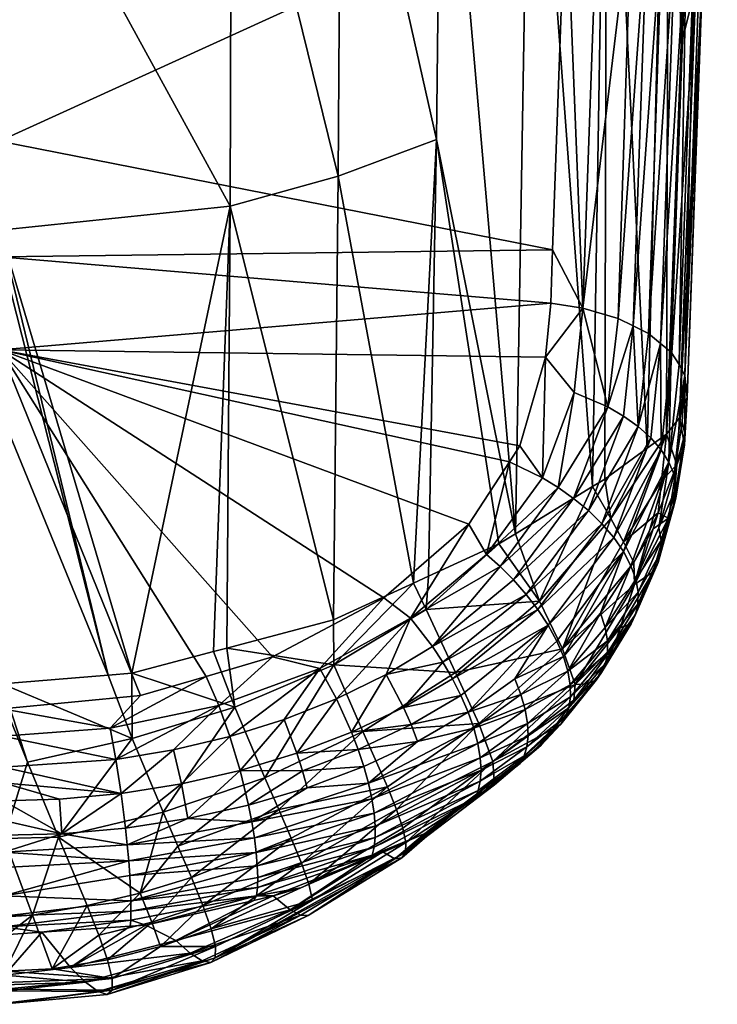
# Model space of a CAD drawing. Extents: x -0.098 to 0.098, y -0.192 to -0.001.
# Tile 24 of 256: x 0.00082 to 0.00663, y -0.1921 to -0.18391. Entities that reach past the tile are written whole.
import ezdxf

# ---------------------------------------------------------------- set-up
doc = ezdxf.new("R2010")
doc.units = 0
doc.layers.add('mesh', color=7, linetype='CONTINUOUS')

msp = doc.modelspace()

# ---------------------------------------------------------------- meshes
at = {"layer": 'mesh'}
mesh = msp.add_polyface(dxfattribs=at)
corners = [(0.0052554, -0.1858226, 0.1596345), (0.0006512, -0.1849164, 0.1593801), (0.0053644, -0.1827672, 0.1578573), (0.0052396, -0.1862653, 0.159892), (0.0051975, -0.1867153, 0.1601912), (0.0006639, -0.1866526, 0.1604881), (0.0064476, -0.1836237, 0.1563551), (0.0063387, -0.1837324, 0.1561524), (0.0063255, -0.1841135, 0.1563382), (0.0053981, -0.1818238, 0.1573085), (0.0054031, -0.1816827, 0.1572264), (0.0056324, -0.1828264, 0.1577665), (0.0062794, -0.1830784, 0.157342), (0.0060542, -0.1865188, 0.1595486), (0.0061714, -0.1830102, 0.1574606), (0.0060486, -0.1829502, 0.1575635), (0.0058, -0.1863921, 0.1597289), (0.0059151, -0.1828993, 0.157649), (0.0063688, -0.1831532, 0.1572104), (0.0063075, -0.1867742, 0.1591708), (0.0062424, -0.1866742, 0.1593206), (0.006437, -0.1832326, 0.1570691), (0.0063931, -0.1794325, 0.1555304), (0.006483, -0.1794965, 0.1553955), (0.0065522, -0.1795645, 0.1552507), (0.006599, -0.1796347, 0.1551), (0.0064825, -0.1833144, 0.1569221), (0.0066233, -0.1797051, 0.1549475), (0.0065049, -0.1833964, 0.1567735), (0.0066256, -0.179774, 0.1547972), (0.0065052, -0.1834764, 0.1566274), (0.0062231, -0.1802386, 0.1539678), (0.0034711, -0.1852091, 0.1543357), (0.0025852, -0.1815965, 0.1521447), (0.0025745, -0.1854586, 0.1541569), (0.0034973, -0.1813771, 0.1523398), (0.0042897, -0.1849045, 0.1545935), (0.0043313, -0.1811088, 0.1526176), (0.0040977, -0.1885951, 0.1568429), (0.0034325, -0.1889009, 0.1566107), (0.0060435, -0.1874711, 0.1580888), (0.0057077, -0.1805168, 0.1534289), (0.0056897, -0.1877286, 0.1576798), (0.0006406, -0.181929, 0.1520589), (0.000659, -0.1856582, 0.1540748), (0.0017549, -0.1893449, 0.1563683), (0.000633, -0.1818433, 0.157714), (0.0006583, -0.1858799, 0.1599949), (0.0055079, -0.1863066, 0.1598437), (0.0064654, -0.1800735, 0.1543686), (0.0062028, -0.1873552, 0.1582729), (0.0063108, -0.1872196, 0.1584872), (0.0061527, -0.1866001, 0.1594293), (0.0059261, -0.1864549, 0.1596395), (0.0063737, -0.187049, 0.1587526), (0.0063554, -0.1868658, 0.1590328), (0.0057148, -0.1871292, 0.1602228), (0.0059667, -0.1872924, 0.1600641), (0.0054355, -0.1870082, 0.1603119), (0.0055876, -0.1877911, 0.1576116), (0.0050727, -0.1808145, 0.1529798), (0.0049471, -0.1881834, 0.1571839)]
mesh.append_faces([[corners[k] for k in face] for face in [(0, 1, 2, 2), (3, 4, 5, 5), (6, 7, 8, 8), (9, 10, 11, 11), (12, 13, 14, 14), (11, 2, 9, 9), (15, 16, 17, 17), (18, 19, 20, 20), (21, 19, 18, 18), (22, 12, 14, 14), (23, 18, 12, 12), (24, 21, 18, 18), (25, 26, 21, 21), (27, 28, 26, 26), (29, 30, 28, 28), (31, 8, 7, 7), (32, 33, 34, 34), (32, 35, 33, 33), (36, 35, 32, 32), (36, 37, 35, 35), (32, 38, 36, 36), (34, 39, 32, 32), (40, 41, 42, 42), (40, 31, 41, 41), (43, 34, 33, 33), (44, 34, 43, 43), (44, 45, 34, 34), (2, 1, 46, 46), (0, 47, 1, 1), (3, 47, 0, 0), (3, 5, 47, 47), (48, 3, 0, 0), (6, 49, 7, 7), (50, 6, 8, 8), (51, 6, 50, 50), (2, 48, 0, 0), (12, 18, 52, 52), (14, 53, 15, 15), (14, 13, 53, 53), (12, 52, 13, 13), (11, 48, 2, 2), (17, 48, 11, 11), (17, 16, 48, 48), (15, 53, 16, 16), (30, 54, 28, 28), (51, 54, 30, 30), (26, 55, 21, 21), (28, 55, 26, 26), (28, 54, 55, 55), (18, 20, 52, 52), (21, 55, 19, 19), (6, 51, 30, 30), (56, 16, 53, 53), (48, 16, 56, 56), (57, 13, 52, 52), (4, 48, 58, 58), (3, 48, 4, 4), (50, 31, 40, 40), (50, 8, 31, 31), (41, 59, 42, 42), (60, 59, 41, 41), (60, 61, 59, 59), (37, 61, 60, 60), (36, 61, 37, 37)]])
mesh = msp.add_polyface(dxfattribs=at)
corners = [(0.0006639, -0.1866526, 0.1604881), (0.0049829, -0.1874513, 0.160709), (0.0048957, -0.1875857, 0.1608105), (0.0051975, -0.1867153, 0.1601912), (0.0051706, -0.1877195, 0.1608247), (0.004705, -0.1883567, 0.1613166), (0.0045585, -0.1881048, 0.1612026), (0.0055534, -0.1879911, 0.1607246), (0.0049296, -0.1885684, 0.1613075), (0.0054308, -0.1878903, 0.1607755), (0.0056657, -0.1881002, 0.1606556), (0.0050355, -0.1886885, 0.1612773), (0.0057641, -0.1882149, 0.1605691), (0.0051329, -0.1888153, 0.1612287), (0.0058463, -0.1872059, 0.1601521), (0.0057148, -0.1871292, 0.1602228), (0.0059667, -0.1872924, 0.1600641), (0.006072, -0.1873867, 0.15996), (0.005302, -0.1877994, 0.1608084), (0.0048184, -0.1884573, 0.1613201), (0.0054355, -0.1870082, 0.1603119), (0.0042897, -0.1849045, 0.1545935), (0.0040977, -0.1885951, 0.1568429), (0.0042233, -0.1885374, 0.1568867), (0.0034711, -0.1852091, 0.1543357), (0.0034325, -0.1889009, 0.1566107), (0.0057403, -0.1880568, 0.1580046), (0.0053371, -0.1891406, 0.158523), (0.0058453, -0.1882508, 0.1583567), (0.0059261, -0.1864549, 0.1596395), (0.0055079, -0.1863066, 0.1598437), (0.0048074, -0.1882689, 0.1570906), (0.0049471, -0.1881834, 0.1571839), (0.0051461, -0.1887449, 0.1578122), (0.0055876, -0.1877911, 0.1576116), (0.0056897, -0.1877286, 0.1576798)]
mesh.append_faces([[corners[k] for k in face] for face in [(0, 1, 2, 2), (0, 3, 1, 1), (4, 1, 3, 3), (4, 2, 1, 1), (5, 2, 4, 4), (5, 6, 2, 2), (7, 8, 9, 9), (10, 11, 7, 7), (12, 13, 10, 10), (14, 9, 15, 15), (14, 7, 9, 9), (16, 7, 14, 14), (16, 10, 7, 7), (17, 12, 10, 10), (5, 18, 19, 19), (4, 18, 5, 5), (4, 20, 18, 18), (3, 20, 4, 4), (19, 9, 8, 8), (18, 9, 19, 19), (18, 15, 9, 9), (20, 15, 18, 18), (21, 22, 23, 23), (24, 25, 22, 22), (26, 27, 28, 28), (15, 29, 14, 14), (20, 30, 15, 15), (21, 23, 31, 31), (21, 31, 32, 32), (31, 33, 32, 32), (33, 34, 32, 32), (26, 34, 33, 33), (35, 34, 26, 26)]])
mesh = msp.add_polyface(dxfattribs=at)
corners = [(0.0048957, -0.1875857, 0.1608105), (0.0045585, -0.1881048, 0.1612026), (0.0006639, -0.1866526, 0.1604881), (0.0024787, -0.1896141, 0.1623808), (0.0023746, -0.1893709, 0.1622512), (0.0029257, -0.1892094, 0.1621105), (0.0035838, -0.189836, 0.1621395), (0.0034578, -0.189557, 0.162156), (0.0038702, -0.1893544, 0.161975), (0.0031289, -0.1900111, 0.162308), (0.0030233, -0.1897295, 0.1623132), (0.0026557, -0.1901543, 0.1624491), (0.0033199, -0.1893064, 0.1621092), (0.0025707, -0.1898712, 0.1624448), (0.0021029, -0.189982, 0.1625493), (0.0021673, -0.1902655, 0.1625612), (0.0015763, -0.1898023, 0.1625508), (0.0016228, -0.1900613, 0.1626251), (0.0031749, -0.1901558, 0.1622797), (0.0036383, -0.1899797, 0.1621049), (0.0036852, -0.190122, 0.1620527), (0.0017549, -0.1893449, 0.1563683), (0.0024361, -0.1891646, 0.1564667), (0.0025745, -0.1854586, 0.1541569), (0.0025443, -0.189136, 0.1564823), (0.0034325, -0.1889009, 0.1566107), (0.0034351, -0.1892737, 0.1568779), (0.0026125, -0.1896282, 0.1567894), (0.0040977, -0.1885951, 0.1568429), (0.0028607, -0.1902138, 0.1573887), (0.0029777, -0.1904774, 0.1577227), (0.0036763, -0.1898298, 0.1574997), (0.003853, -0.1887186, 0.1616964), (0.004074, -0.1888851, 0.1617493)]
mesh.append_faces([[corners[k] for k in face] for face in [(0, 1, 2, 2), (3, 4, 5, 5), (6, 7, 8, 8), (9, 7, 6, 6), (9, 10, 7, 7), (11, 10, 9, 9), (12, 3, 5, 5), (13, 3, 12, 12), (13, 14, 3, 3), (15, 14, 13, 13), (10, 12, 7, 7), (10, 13, 12, 12), (11, 13, 10, 10), (11, 15, 13, 13), (3, 16, 4, 4), (14, 17, 3, 3), (9, 18, 11, 11), (9, 19, 18, 18), (6, 19, 9, 9), (19, 20, 18, 18), (21, 22, 23, 23), (23, 24, 25, 25), (22, 24, 23, 23), (24, 26, 25, 25), (24, 27, 26, 26), (24, 22, 27, 27), (28, 25, 26, 26), (29, 30, 31, 31), (29, 26, 27, 27), (31, 26, 29, 29), (2, 1, 32, 32), (32, 33, 12, 12), (12, 5, 32, 32)]])
mesh = msp.add_polyface(dxfattribs=at)
corners = [(0.0006639, -0.1866526, 0.1604881), (0.0023746, -0.1893709, 0.1622512), (0.0018279, -0.1895311, 0.1623908), (0.0029257, -0.1892094, 0.1621105), (0.0015763, -0.1898023, 0.1625508), (0.0024787, -0.1896141, 0.1623808), (0.0016228, -0.1900613, 0.1626251), (0.0021029, -0.189982, 0.1625493), (0.0016662, -0.1903448, 0.1626425), (0.0021673, -0.1902655, 0.1625612), (-0.0001885, -0.1893616, 0.1563637), (0.0006665, -0.1871765, 0.1548956), (0.0006599, -0.1858227, 0.1541637), (0.0006795, -0.189566, 0.1564362), (-0.0003846, -0.1899024, 0.1567541), (0.0004887, -0.1900883, 0.1568036), (0.0015583, -0.1893608, 0.1563617), (0.000659, -0.1856582, 0.1540748), (0.0017549, -0.1893449, 0.1563683), (0.0026125, -0.1896282, 0.1567894), (0.001757, -0.1898887, 0.1567541), (0.0024361, -0.1891646, 0.1564667), (0.0011453, -0.19071, 0.1573472), (0.0008877, -0.1900835, 0.156802), (0.0020153, -0.1904997, 0.1573255), (-0.0010072, -0.1893914, 0.162254), (0.0006583, -0.1858799, 0.1599949), (0.0006788, -0.1896422, 0.1624872), (-0.0004631, -0.1895433, 0.1623911), (0.003853, -0.1887186, 0.1616964), (-0.0002079, -0.1898104, 0.1625512), (0.000682, -0.1898684, 0.1625997), (0.0006846, -0.1901261, 0.1626754), (0.0006778, -0.1894323, 0.1563325), (0.0006941, -0.1907202, 0.1573309)]
mesh.append_faces([[corners[k] for k in face] for face in [(0, 1, 2, 2), (0, 3, 1, 1), (4, 2, 1, 1), (5, 6, 4, 4), (7, 8, 6, 6), (9, 8, 7, 7), (10, 11, 12, 12), (13, 14, 15, 15), (16, 12, 11, 11), (17, 12, 16, 16), (16, 18, 17, 17), (19, 18, 20, 20), (19, 21, 18, 18), (18, 16, 20, 20), (22, 20, 23, 23), (24, 19, 20, 20), (0, 25, 26, 26), (27, 28, 0, 0), (2, 27, 0, 0), (29, 3, 0, 0), (30, 27, 31, 31), (31, 6, 32, 32), (31, 4, 6, 6), (4, 27, 2, 2), (4, 31, 27, 27), (33, 11, 10, 10), (34, 13, 15, 15), (33, 10, 13, 13), (16, 11, 33, 33), (23, 33, 13, 13), (20, 33, 23, 23), (20, 16, 33, 33)]])
mesh = msp.add_polyface(dxfattribs=at)
corners = [(0.0062237, -0.1875894, 0.1597132), (0.0062424, -0.1866742, 0.1593206), (0.0063075, -0.1867742, 0.1591708), (0.0061585, -0.1874866, 0.159842), (0.0063544, -0.1873498, 0.1591424), (0.0062659, -0.1876922, 0.1595774), (0.0063344, -0.1872535, 0.1592831), (0.006285, -0.1877923, 0.1594384), (0.0061385, -0.1881353, 0.1598962), (0.0063522, -0.1874427, 0.1590034), (0.006282, -0.1878872, 0.1593001), (0.0062589, -0.187975, 0.1591658), (0.00629, -0.1876103, 0.158743), (0.006072, -0.1873867, 0.15996), (0.0056657, -0.1881002, 0.1606556), (0.0059667, -0.1872924, 0.1600641), (0.0057641, -0.1882149, 0.1605691), (0.0058453, -0.1883325, 0.1604667), (0.0056897, -0.1877286, 0.1576798), (0.0057403, -0.1880568, 0.1580046), (0.0060435, -0.1874711, 0.1580888), (0.0058463, -0.1872059, 0.1601521), (0.0059261, -0.1864549, 0.1596395), (0.0060542, -0.1865188, 0.1595486), (0.0063554, -0.1868658, 0.1590328), (0.0061527, -0.1866001, 0.1594293), (0.0063737, -0.187049, 0.1587526), (0.0063108, -0.1872196, 0.1584872), (0.0062028, -0.1873552, 0.1582729), (0.0061625, -0.1877425, 0.1585251), (0.0061346, -0.1880107, 0.1586998), (0.0058453, -0.1882508, 0.1583567)]
mesh.append_faces([[corners[k] for k in face] for face in [(0, 1, 2, 2), (3, 1, 0, 0), (4, 5, 6, 6), (7, 5, 4, 4), (7, 8, 5, 5), (7, 9, 10, 10), (4, 9, 7, 7), (9, 11, 10, 10), (9, 12, 11, 11), (8, 0, 5, 5), (13, 14, 15, 15), (3, 16, 13, 13), (0, 17, 3, 3), (18, 19, 20, 20), (21, 22, 15, 15), (22, 23, 15, 15), (0, 2, 24, 24), (3, 25, 1, 1), (13, 25, 3, 3), (13, 15, 25, 25), (9, 26, 27, 27), (28, 12, 27, 27), (28, 29, 12, 12), (4, 6, 24, 24), (4, 26, 9, 9), (24, 26, 4, 4), (27, 12, 9, 9), (5, 24, 6, 6), (5, 0, 24, 24), (29, 30, 12, 12), (19, 28, 20, 20), (28, 31, 29, 29), (19, 31, 28, 28)]])
mesh = msp.add_polyface(dxfattribs=at)
corners = [(0.0062185, -0.1880544, 0.1590384), (0.0060932, -0.1885018, 0.159361), (0.0061324, -0.1884238, 0.1594895), (0.0061573, -0.1882391, 0.1597603), (0.0061385, -0.1881353, 0.1598962), (0.006285, -0.1877923, 0.1594384), (0.006282, -0.1878872, 0.1593001), (0.0061546, -0.1883359, 0.1596235), (0.0062589, -0.187975, 0.1591658), (0.0059446, -0.1888572, 0.159826), (0.0059084, -0.1889339, 0.1596968), (0.0059646, -0.1887691, 0.1599592), (0.0059471, -0.1885633, 0.1602254), (0.0062237, -0.1875894, 0.1597132), (0.0059661, -0.1886706, 0.1600935), (0.0057122, -0.1891743, 0.1602933), (0.0061585, -0.1874866, 0.159842), (0.0058453, -0.1883325, 0.1604667), (0.0057641, -0.1882149, 0.1605691), (0.0059067, -0.1884497, 0.160351), (0.0056926, -0.1889639, 0.1605515), (0.00629, -0.1876103, 0.158743), (0.0061346, -0.1880107, 0.1586998), (0.0059313, -0.188423, 0.1587187), (0.0058453, -0.1882508, 0.1583567), (0.0060908, -0.1881429, 0.1587972), (0.0059376, -0.1886062, 0.1591389), (0.0058184, -0.1889665, 0.1594046), (0.0061625, -0.1877425, 0.1585251)]
mesh.append_faces([[corners[k] for k in face] for face in [(0, 1, 2, 2), (3, 4, 5, 5), (5, 6, 3, 3), (6, 7, 3, 3), (6, 8, 7, 7), (9, 1, 10, 10), (9, 2, 1, 1), (11, 2, 9, 9), (4, 12, 13, 13), (3, 12, 4, 4), (3, 14, 12, 12), (7, 14, 3, 3), (15, 11, 9, 9), (16, 17, 18, 18), (13, 19, 17, 17), (12, 19, 13, 13), (14, 20, 12, 12), (7, 11, 14, 14), (7, 2, 11, 11), (8, 2, 7, 7), (8, 0, 2, 2), (21, 0, 8, 8), (21, 22, 0, 0), (23, 22, 24, 24), (0, 22, 25, 25), (1, 26, 27, 27), (0, 26, 1, 1), (0, 25, 26, 26), (10, 1, 27, 27), (25, 23, 26, 26), (24, 22, 28, 28), (23, 25, 22, 22)]])
mesh = msp.add_polyface(dxfattribs=at)
corners = [(0.0059067, -0.1884497, 0.160351), (0.0056535, -0.1888457, 0.1606708), (0.0058453, -0.1883325, 0.1604667), (0.0056926, -0.1889639, 0.1605515), (0.0056952, -0.1892627, 0.1601616), (0.0059446, -0.1888572, 0.159826), (0.0059084, -0.1889339, 0.1596968), (0.0057119, -0.1890742, 0.1604245), (0.0059646, -0.1887691, 0.1599592), (0.0057122, -0.1891743, 0.1602933), (0.004074, -0.1888851, 0.1617493), (0.0045585, -0.1881048, 0.1612026), (0.004705, -0.1883567, 0.1613166), (0.0055534, -0.1879911, 0.1607246), (0.0050355, -0.1886885, 0.1612773), (0.0049296, -0.1885684, 0.1613075), (0.0056657, -0.1881002, 0.1606556), (0.0051329, -0.1888153, 0.1612287), (0.0057641, -0.1882149, 0.1605691), (0.0052187, -0.1889459, 0.1611618), (0.0059471, -0.1885633, 0.1602254), (0.0048184, -0.1884573, 0.1613201), (0.0042566, -0.1891219, 0.161772), (0.0044224, -0.1893902, 0.1617277), (0.0043428, -0.1892533, 0.1617588), (0.0052901, -0.189077, 0.1610775), (0.0053452, -0.1892052, 0.160978), (0.0053827, -0.1893272, 0.1608658), (0.0059661, -0.1886706, 0.1600935), (0.0053371, -0.1891406, 0.158523), (0.0059313, -0.188423, 0.1587187), (0.0058453, -0.1882508, 0.1583567), (0.0042233, -0.1885374, 0.1568867), (0.0040977, -0.1885951, 0.1568429), (0.0042034, -0.188815, 0.1570041), (0.0051461, -0.1887449, 0.1578122), (0.0057403, -0.1880568, 0.1580046), (0.0044476, -0.1893385, 0.1576422), (0.0034351, -0.1892737, 0.1568779), (0.0058184, -0.1889665, 0.1594046), (0.0057718, -0.1891074, 0.1595085), (0.003853, -0.1887186, 0.1616964), (0.0048074, -0.1882689, 0.1570906), (0.0059376, -0.1886062, 0.1591389)]
mesh.append_faces([[corners[k] for k in face] for face in [(0, 1, 2, 2), (0, 3, 1, 1), (4, 5, 6, 6), (7, 8, 9, 9), (10, 11, 12, 12), (13, 14, 15, 15), (16, 17, 14, 14), (18, 19, 17, 17), (2, 19, 18, 18), (20, 3, 0, 0), (10, 21, 22, 22), (12, 21, 10, 10), (23, 17, 19, 19), (24, 14, 17, 17), (22, 15, 14, 14), (21, 15, 22, 22), (2, 25, 19, 19), (2, 26, 25, 25), (1, 26, 2, 2), (3, 27, 1, 1), (28, 7, 3, 3), (28, 8, 7, 7), (29, 30, 31, 31), (32, 33, 34, 34), (35, 29, 36, 36), (34, 37, 35, 35), (33, 38, 34, 34), (39, 40, 6, 6), (10, 41, 11, 11), (34, 35, 42, 42), (42, 32, 34, 34), (43, 30, 29, 29)]])
mesh = msp.add_polyface(dxfattribs=at)
corners = [(0.0059084, -0.1889339, 0.1596968), (0.0056181, -0.1894018, 0.1599082), (0.005663, -0.1893386, 0.1600323), (0.0057718, -0.1891074, 0.1595085), (0.0055338, -0.1894319, 0.1597904), (0.0054326, -0.1895698, 0.1599103), (0.0056952, -0.1892627, 0.1601616), (0.0057122, -0.1891743, 0.1602933), (0.0059446, -0.1888572, 0.159826), (0.005364, -0.189707, 0.1603596), (0.0053914, -0.1896313, 0.1604881), (0.0054048, -0.1895421, 0.1606174), (0.0054024, -0.1894403, 0.1607445), (0.0057119, -0.1890742, 0.1604245), (0.0053827, -0.1893272, 0.1608658), (0.0053452, -0.1892052, 0.160978), (0.0049406, -0.1893907, 0.1613551), (0.0052901, -0.189077, 0.1610775), (0.0049919, -0.1895226, 0.1612637), (0.0050276, -0.1896476, 0.1611588), (0.0050476, -0.1897629, 0.1610435), (0.0045529, -0.1896683, 0.1616111), (0.0052187, -0.1889459, 0.1611618), (0.0056535, -0.1888457, 0.1606708), (0.0056926, -0.1889639, 0.1605515), (0.0054436, -0.1894376, 0.1592816), (0.0051461, -0.1887449, 0.1578122), (0.0044476, -0.1893385, 0.1576422), (0.0053371, -0.1891406, 0.158523), (0.0046425, -0.1897642, 0.1583511), (0.0058184, -0.1889665, 0.1594046), (0.0059376, -0.1886062, 0.1591389)]
mesh.append_faces([[corners[k] for k in face] for face in [(0, 1, 2, 2), (0, 3, 1, 1), (1, 4, 5, 5), (3, 4, 1, 1), (6, 0, 2, 2), (7, 8, 6, 6), (9, 2, 1, 1), (10, 2, 9, 9), (10, 6, 2, 2), (11, 6, 10, 10), (11, 7, 6, 6), (12, 7, 11, 11), (12, 13, 7, 7), (14, 13, 12, 12), (15, 16, 17, 17), (15, 18, 16, 16), (14, 18, 15, 15), (14, 19, 18, 18), (12, 19, 14, 14), (12, 20, 19, 19), (11, 20, 12, 12), (21, 16, 18, 18), (22, 16, 21, 21), (22, 17, 16, 16), (23, 14, 15, 15), (24, 13, 14, 14), (25, 4, 3, 3), (5, 4, 25, 25), (26, 27, 28, 28), (25, 28, 29, 29), (25, 3, 30, 30), (25, 31, 28, 28), (30, 31, 25, 25)]])
mesh = msp.add_polyface(dxfattribs=at)
corners = [(0.0037233, -0.1902599, 0.1619838), (0.0036852, -0.190122, 0.1620527), (0.0041328, -0.1899119, 0.1618443), (0.0037552, -0.1908597, 0.1613479), (0.0038425, -0.1908308, 0.1611458), (0.0037129, -0.1908879, 0.1612109), (0.0046001, -0.1898029, 0.1615276), (0.0045529, -0.1896683, 0.1616111), (0.0046338, -0.1899302, 0.1614299), (0.0037519, -0.1903901, 0.1619001), (0.0046536, -0.1900474, 0.1613209), (0.0037707, -0.1905103, 0.1618037), (0.00466, -0.1901526, 0.1612036), (0.0037797, -0.1906184, 0.1616975), (0.0046538, -0.1902442, 0.1610814), (0.0037796, -0.190713, 0.1615842), (0.0046363, -0.1903216, 0.1609573), (0.0037711, -0.1907935, 0.1614668), (0.0046092, -0.1903849, 0.1608339), (0.0041914, -0.1906773, 0.1609707), (0.0035838, -0.189836, 0.1621395), (0.0038702, -0.1893544, 0.161975), (0.0040165, -0.189629, 0.1619454), (0.0034578, -0.189557, 0.162156), (0.004074, -0.1888851, 0.1617493), (0.0033199, -0.1893064, 0.1621092), (0.0040793, -0.189771, 0.1619037), (0.0036383, -0.1899797, 0.1621049), (0.0044931, -0.1895296, 0.1616783), (0.0044224, -0.1893902, 0.1617277), (0.0043428, -0.1892533, 0.1617588), (0.0042566, -0.1891219, 0.161772), (0.0052187, -0.1889459, 0.1611618), (0.0051329, -0.1888153, 0.1612287), (0.0050355, -0.1886885, 0.1612773), (0.0049871, -0.1900954, 0.1605439), (0.0050276, -0.1896476, 0.1611588), (0.0049919, -0.1895226, 0.1612637), (0.0039428, -0.1908894, 0.1606829), (0.0030714, -0.1913133, 0.1610502), (0.0042034, -0.188815, 0.1570041), (0.0034351, -0.1892737, 0.1568779), (0.0044476, -0.1893385, 0.1576422), (0.004001, -0.1908814, 0.1602533), (0.0032235, -0.1913618, 0.1601736), (0.0040354, -0.1907538, 0.1593996), (0.0032582, -0.1912325, 0.1592946), (0.0040325, -0.1908366, 0.1598239), (0.00401, -0.1906336, 0.1589853), (0.0032276, -0.1910997, 0.1588703), (0.003167, -0.1909259, 0.158465), (0.0039573, -0.1904781, 0.1585858), (0.003881, -0.1902902, 0.1582039), (0.0046425, -0.1897642, 0.1583511), (0.0047585, -0.1900801, 0.1591217), (0.0036763, -0.1898298, 0.1574997), (0.0053371, -0.1891406, 0.158523), (0.0047722, -0.1902744, 0.1599369), (0.004689, -0.1903002, 0.1605925), (0.0045454, -0.190409, 0.1607016)]
mesh.append_faces([[corners[k] for k in face] for face in [(0, 1, 2, 2), (3, 4, 5, 5), (6, 2, 7, 7), (6, 0, 2, 2), (8, 0, 6, 6), (8, 9, 0, 0), (10, 9, 8, 8), (10, 11, 9, 9), (12, 11, 10, 10), (12, 13, 11, 11), (14, 13, 12, 12), (14, 15, 13, 13), (16, 15, 14, 14), (16, 17, 15, 15), (18, 17, 16, 16), (18, 3, 17, 17), (19, 3, 18, 18), (19, 4, 3, 3), (20, 21, 22, 22), (23, 24, 21, 21), (23, 25, 24, 24), (20, 26, 27, 27), (22, 26, 20, 20), (22, 28, 26, 26), (22, 29, 28, 28), (22, 30, 29, 29), (21, 30, 22, 22), (21, 31, 30, 30), (24, 31, 21, 21), (27, 2, 1, 1), (26, 2, 27, 27), (26, 7, 2, 2), (28, 7, 26, 26), (28, 32, 7, 7), (29, 32, 28, 28), (30, 33, 29, 29), (31, 34, 30, 30), (16, 35, 18, 18), (6, 36, 8, 8), (7, 37, 6, 6), (38, 4, 19, 19), (39, 4, 38, 38), (40, 41, 42, 42), (43, 44, 38, 38), (45, 46, 47, 47), (48, 49, 45, 45), (50, 51, 52, 52), (53, 51, 54, 54), (53, 52, 51, 51), (55, 52, 53, 53), (55, 42, 41, 41), (53, 42, 55, 55), (53, 56, 42, 42), (48, 54, 51, 51), (45, 54, 48, 48), (45, 57, 54, 54), (47, 57, 45, 45), (47, 58, 57, 57), (59, 19, 18, 18), (18, 58, 59, 59), (38, 19, 59, 59), (59, 43, 38, 38), (47, 43, 59, 59), (59, 58, 47, 47)]])
mesh = msp.add_polyface(dxfattribs=at)
corners = [(0.0049226, -0.1901233, 0.160415), (0.0053249, -0.1897693, 0.1602348), (0.0051569, -0.1899458, 0.160237), (0.005364, -0.189707, 0.1603596), (0.0056181, -0.1894018, 0.1599082), (0.0054048, -0.1895421, 0.1606174), (0.0050521, -0.1898664, 0.1609212), (0.0050476, -0.1897629, 0.1610435), (0.0053914, -0.1896313, 0.1604881), (0.0050424, -0.1899567, 0.1607951), (0.0050201, -0.190033, 0.1606684), (0.0049871, -0.1900954, 0.1605439), (0.004689, -0.1903002, 0.1605925), (0.0046092, -0.1903849, 0.1608339), (0.0046363, -0.1903216, 0.1609573), (0.0046538, -0.1902442, 0.1610814), (0.00466, -0.1901526, 0.1612036), (0.0046536, -0.1900474, 0.1613209), (0.0046338, -0.1899302, 0.1614299), (0.0050276, -0.1896476, 0.1611588), (0.0046001, -0.1898029, 0.1615276), (0.0049919, -0.1895226, 0.1612637), (0.0047722, -0.1902744, 0.1599369), (0.0047585, -0.1900801, 0.1591217), (0.0054436, -0.1894376, 0.1592816), (0.0046425, -0.1897642, 0.1583511), (0.0054326, -0.1895698, 0.1599103), (0.0052592, -0.1898063, 0.1601158)]
mesh.append_faces([[corners[k] for k in face] for face in [(0, 1, 2, 2), (3, 4, 1, 1), (5, 6, 7, 7), (8, 6, 5, 5), (8, 9, 6, 6), (3, 9, 8, 8), (3, 10, 9, 9), (1, 10, 3, 3), (1, 11, 10, 10), (0, 11, 1, 1), (0, 12, 11, 11), (13, 11, 12, 12), (14, 10, 11, 11), (15, 10, 14, 14), (15, 9, 10, 10), (16, 9, 15, 15), (16, 6, 9, 9), (17, 6, 16, 16), (17, 7, 6, 6), (18, 7, 17, 17), (18, 19, 7, 7), (20, 21, 19, 19), (22, 0, 2, 2), (12, 0, 22, 22), (23, 24, 25, 25), (23, 26, 24, 24), (1, 27, 2, 2), (4, 26, 27, 27), (1, 4, 27, 27), (22, 27, 23, 23), (22, 2, 27, 27), (27, 26, 23, 23)]])
mesh = msp.add_polyface(dxfattribs=at)
corners = [(0.0028004, -0.1911277, 0.1618638), (0.0037711, -0.1907935, 0.1614668), (0.0037552, -0.1908597, 0.1613479), (0.0028025, -0.1910439, 0.1619735), (0.0037796, -0.190713, 0.1615842), (0.0027992, -0.1909464, 0.1620775), (0.0037797, -0.1906184, 0.1616975), (0.0027899, -0.1908359, 0.1621732), (0.0037707, -0.1905103, 0.1618037), (0.0027746, -0.1907138, 0.1622579), (0.0037519, -0.1903901, 0.1619001), (0.0027531, -0.190582, 0.1623295), (0.0037233, -0.1902599, 0.1619838), (0.0032149, -0.190299, 0.162234), (0.0036852, -0.190122, 0.1620527), (0.0017175, -0.1907726, 0.162547), (0.0017294, -0.1909049, 0.162484), (0.0017384, -0.191028, 0.1624076), (0.0022209, -0.1905543, 0.162507), (0.0021673, -0.1902655, 0.1625612), (0.0026557, -0.1901543, 0.1624491), (0.0017028, -0.1906333, 0.1625951), (0.0016662, -0.1903448, 0.1626425), (0.0027257, -0.1904429, 0.162386), (0.0031749, -0.1901558, 0.1622797), (0.0011543, -0.1903921, 0.1626914), (0.0006858, -0.1902564, 0.1627023), (0.0011729, -0.1906803, 0.1626482), (0.0022522, -0.1910454, 0.1579995), (0.0029777, -0.1904774, 0.1577227), (0.0021394, -0.1907831, 0.157648), (0.0030818, -0.1907166, 0.158082), (0.003881, -0.1902902, 0.1582039), (0.003167, -0.1909259, 0.158465), (0.0036763, -0.1898298, 0.1574997), (0.0028607, -0.1902138, 0.1573887), (0.0020153, -0.1904997, 0.1573255), (0.0018242, -0.191174, 0.1579827), (0.0011453, -0.19071, 0.1573472), (0.001757, -0.1898887, 0.1567541), (0.0026125, -0.1896282, 0.1567894), (0.0032276, -0.1910997, 0.1588703), (0.0039573, -0.1904781, 0.1585858), (0.00401, -0.1906336, 0.1589853), (-0.0002722, -0.1902101, 0.1626426), (0.0006846, -0.1901261, 0.1626754), (-0.0003094, -0.1904994, 0.1626285), (0.0006868, -0.1904068, 0.1626967), (0.0006879, -0.1905703, 0.1626906), (0.0006893, -0.1908331, 0.1626161), (0.0002025, -0.1906842, 0.162649), (0.0006886, -0.1906926, 0.1626559), (0.0001915, -0.1909562, 0.1625428), (0.0006898, -0.1909617, 0.1625517), (0.0016228, -0.1900613, 0.1626251), (0.0002375, -0.1907174, 0.1573485), (0.0006941, -0.1907202, 0.1573309), (0.0004887, -0.1900883, 0.1568036), (0.0004632, -0.1913633, 0.1580242), (0.0008877, -0.1900835, 0.156802), (0.0006795, -0.189566, 0.1564362), (0.0009278, -0.1913587, 0.1580226)]
mesh.append_faces([[corners[k] for k in face] for face in [(0, 1, 2, 2), (3, 4, 1, 1), (5, 6, 4, 4), (7, 6, 5, 5), (7, 8, 6, 6), (9, 8, 7, 7), (9, 10, 8, 8), (11, 10, 9, 9), (11, 12, 10, 10), (13, 12, 11, 11), (13, 14, 12, 12), (9, 15, 11, 11), (9, 16, 15, 15), (7, 16, 9, 9), (7, 17, 16, 16), (5, 17, 7, 7), (18, 19, 20, 20), (19, 21, 22, 22), (18, 21, 19, 19), (20, 23, 18, 18), (20, 24, 23, 23), (22, 25, 26, 26), (22, 27, 25, 25), (21, 27, 22, 22), (21, 15, 27, 27), (18, 15, 21, 21), (18, 11, 15, 15), (23, 11, 18, 18), (23, 13, 11, 11), (24, 13, 23, 23), (24, 14, 13, 13), (28, 29, 30, 30), (31, 29, 28, 28), (31, 32, 29, 29), (33, 32, 31, 31), (34, 29, 32, 32), (35, 30, 29, 29), (36, 30, 35, 35), (36, 37, 30, 30), (38, 37, 36, 36), (36, 39, 38, 38), (35, 40, 36, 36), (41, 42, 33, 33), (43, 42, 41, 41), (44, 45, 26, 26), (46, 47, 48, 48), (49, 50, 51, 51), (52, 50, 49, 49), (48, 51, 50, 50), (15, 49, 27, 27), (16, 49, 15, 15), (16, 53, 49, 49), (27, 51, 48, 48), (49, 51, 27, 27), (45, 22, 26, 26), (45, 54, 22, 22), (25, 47, 26, 26), (27, 47, 25, 25), (27, 48, 47, 47), (55, 56, 57, 57), (58, 56, 55, 55), (59, 60, 56, 56), (38, 59, 56, 56), (61, 38, 56, 56)]])
mesh = msp.add_polyface(dxfattribs=at)
corners = [(0.000185, -0.1913799, 0.1621871), (0.000689, -0.1914563, 0.1620968), (0.0006882, -0.1915223, 0.1619946), (0.0017462, -0.191399, 0.1620122), (0.0017405, -0.1914501, 0.1618925), (0.0010063, -0.1915005, 0.1619638), (0.0017482, -0.191326, 0.1621198), (0.0004632, -0.1913633, 0.1580242), (0.000303, -0.1918116, 0.1587504), (0.0006989, -0.1915356, 0.1582457), (-0.0000894, -0.1915349, 0.1583545), (0.0010928, -0.1918057, 0.1587499), (0.0015928, -0.1918841, 0.1591586), (0.0015533, -0.1917295, 0.158745), (0.0012461, -0.1917947, 0.1613063), (0.0018713, -0.1914412, 0.1618798), (0.0009278, -0.1913587, 0.1580226), (0.0013831, -0.1912784, 0.15799), (0.0011453, -0.19071, 0.1573472), (0.0014806, -0.1915241, 0.1583542), (0.0001915, -0.1909562, 0.1625428), (0.0006893, -0.1908331, 0.1626161), (0.0006898, -0.1909617, 0.1625517), (0.0006901, -0.1913652, 0.1622378), (0.0001857, -0.1911923, 0.1623833), (0.0006903, -0.1911978, 0.1623974), (0.0003779, -0.1915213, 0.161987), (0.0017477, -0.1912396, 0.1622232), (0.0017384, -0.191028, 0.1624076), (0.0017294, -0.1909049, 0.162484), (-0.0000782, -0.1920041, 0.1604616), (0.0000252, -0.1919252, 0.1608898), (0.000698, -0.1919864, 0.1607796), (0.0006956, -0.191856, 0.1612003), (0.0001477, -0.1918028, 0.1613039), (0.0006975, -0.1919382, 0.1610047), (0.0006991, -0.1920998, 0.1602496), (0.0006994, -0.1920952, 0.1599457), (-0.000198, -0.191896, 0.159158), (0.0006997, -0.1920899, 0.1595923), (0.0006991, -0.191973, 0.1591515), (-0.0001969, -0.1919933, 0.1595867), (-0.000155, -0.1920287, 0.1600239), (0.0006989, -0.1918249, 0.1587746), (0.0006979, -0.1913717, 0.1580619), (0.0006989, -0.1919184, 0.1589454), (-0.00016, -0.191741, 0.1587449), (0.0006941, -0.1907202, 0.1573309), (0.0015927, -0.1919813, 0.1595877), (0.0015511, -0.1920173, 0.1600253), (0.0014741, -0.1919935, 0.1604633), (0.0013698, -0.1919158, 0.1608919)]
mesh.append_faces([[corners[k] for k in face] for face in [(0, 1, 2, 2), (3, 4, 5, 5), (5, 2, 1, 1), (1, 3, 5, 5), (1, 6, 3, 3), (7, 8, 9, 9), (7, 10, 8, 8), (11, 12, 13, 13), (4, 14, 5, 5), (4, 15, 14, 14), (16, 17, 18, 18), (11, 17, 16, 16), (11, 19, 17, 17), (13, 19, 11, 11), (20, 21, 22, 22), (23, 24, 25, 25), (2, 26, 0, 0), (0, 23, 1, 1), (24, 22, 25, 25), (24, 20, 22, 22), (0, 24, 23, 23), (23, 6, 1, 1), (23, 27, 6, 6), (25, 27, 23, 23), (25, 28, 27, 27), (25, 29, 28, 28), (22, 29, 25, 25), (30, 31, 32, 32), (26, 2, 33, 33), (34, 33, 35, 35), (35, 32, 34, 34), (30, 36, 37, 37), (32, 36, 30, 30), (38, 39, 40, 40), (41, 37, 39, 39), (42, 30, 37, 37), (9, 8, 43, 43), (7, 9, 44, 44), (34, 26, 33, 33), (8, 45, 43, 43), (8, 40, 45, 45), (46, 40, 8, 8), (46, 38, 40, 40), (44, 47, 7, 7), (16, 47, 44, 44), (12, 43, 45, 45), (11, 43, 12, 12), (16, 43, 11, 11), (16, 9, 43, 43), (44, 9, 16, 16), (12, 40, 48, 48), (45, 40, 12, 12), (48, 39, 37, 37), (40, 39, 48, 48), (37, 49, 48, 48), (37, 50, 49, 49), (36, 50, 37, 37), (51, 33, 14, 14), (51, 35, 33, 33), (51, 32, 35, 35), (50, 32, 51, 51), (36, 32, 50, 50), (5, 33, 2, 2), (5, 14, 33, 33)]])
mesh = msp.add_polyface(dxfattribs=at)
corners = [(0.0027933, -0.1911976, 0.1617508), (0.0027716, -0.1912348, 0.1616165), (0.0018713, -0.1914412, 0.1618798), (0.0017462, -0.191399, 0.1620122), (0.0017482, -0.191326, 0.1621198), (0.0017405, -0.1914501, 0.1618925), (0.0018242, -0.191174, 0.1579827), (0.0013831, -0.1912784, 0.15799), (0.0014806, -0.1915241, 0.1583542), (0.0021213, -0.1915693, 0.1614149), (0.0024505, -0.1916191, 0.1592113), (0.0024148, -0.1914721, 0.1587839), (0.0019929, -0.1916177, 0.1587567), (0.0015928, -0.1918841, 0.1591586), (0.0015533, -0.1917295, 0.158745), (0.0015927, -0.1919813, 0.1595877), (0.0024499, -0.1917136, 0.1596533), (0.0015511, -0.1920173, 0.1600253), (0.0024119, -0.1917524, 0.1601025), (0.0014741, -0.1919935, 0.1604633), (0.0023404, -0.1917372, 0.1605507), (0.0013698, -0.1919158, 0.1608919), (0.0022412, -0.1916732, 0.1609895), (0.0012461, -0.1917947, 0.1613063), (0.0030714, -0.1913133, 0.1610502), (0.0019214, -0.1914157, 0.1583562), (0.0022522, -0.1910454, 0.1579995), (0.0023465, -0.191278, 0.1583787), (0.0021394, -0.1907831, 0.157648), (0.0011453, -0.19071, 0.1573472), (0.0027992, -0.1909464, 0.1620775), (0.0017477, -0.1912396, 0.1622232), (0.0017384, -0.191028, 0.1624076), (0.0028004, -0.1911277, 0.1618638)]
mesh.append_faces([[corners[k] for k in face] for face in [(0, 1, 2, 2), (0, 3, 4, 4), (2, 3, 0, 0), (2, 5, 3, 3), (6, 7, 8, 8), (2, 1, 9, 9), (10, 11, 12, 12), (13, 12, 14, 14), (13, 10, 12, 12), (15, 10, 13, 13), (15, 16, 10, 10), (17, 16, 15, 15), (17, 18, 16, 16), (19, 18, 17, 17), (19, 20, 18, 18), (21, 20, 19, 19), (21, 22, 20, 20), (23, 22, 21, 21), (9, 23, 2, 2), (9, 22, 23, 23), (24, 22, 9, 9), (25, 6, 8, 8), (25, 26, 6, 6), (27, 26, 25, 25), (26, 28, 6, 6), (29, 7, 6, 6), (14, 25, 8, 8), (12, 25, 14, 14), (12, 27, 25, 25), (11, 27, 12, 12), (30, 31, 32, 32), (33, 4, 31, 31)]])
mesh = msp.add_polyface(dxfattribs=at)
corners = [(0.0028004, -0.1911277, 0.1618638), (0.0037552, -0.1908597, 0.1613479), (0.0027933, -0.1911976, 0.1617508), (0.0028025, -0.1910439, 0.1619735), (0.0037711, -0.1907935, 0.1614668), (0.0027992, -0.1909464, 0.1620775), (0.0037796, -0.190713, 0.1615842), (0.0017482, -0.191326, 0.1621198), (0.0030714, -0.1913133, 0.1610502), (0.0037129, -0.1908879, 0.1612109), (0.0038425, -0.1908308, 0.1611458), (0.0032582, -0.1912325, 0.1592946), (0.0032276, -0.1910997, 0.1588703), (0.0024148, -0.1914721, 0.1587839), (0.0024119, -0.1917524, 0.1601025), (0.0032235, -0.1913618, 0.1601736), (0.0024499, -0.1917136, 0.1596533), (0.0031603, -0.1913582, 0.1606154), (0.0023404, -0.1917372, 0.1605507), (0.0022412, -0.1916732, 0.1609895), (0.0024505, -0.1916191, 0.1592113), (0.0039428, -0.1908894, 0.1606829), (0.004001, -0.1908814, 0.1602533), (0.0040325, -0.1908366, 0.1598239), (0.0040354, -0.1907538, 0.1593996), (0.0023465, -0.191278, 0.1583787), (0.0030818, -0.1907166, 0.158082), (0.0022522, -0.1910454, 0.1579995), (0.003167, -0.1909259, 0.158465), (0.0031612, -0.1911307, 0.1614879), (0.0029308, -0.1911982, 0.1615699), (0.0027716, -0.1912348, 0.1616165), (0.0017477, -0.1912396, 0.1622232), (0.0021213, -0.1915693, 0.1614149)]
mesh.append_faces([[corners[k] for k in face] for face in [(0, 1, 2, 2), (3, 4, 0, 0), (5, 6, 3, 3), (2, 7, 0, 0), (8, 9, 10, 10), (11, 12, 13, 13), (14, 15, 16, 16), (14, 17, 15, 15), (18, 17, 14, 14), (18, 19, 17, 17), (20, 11, 13, 13), (16, 11, 20, 20), (8, 17, 19, 19), (21, 17, 8, 8), (21, 15, 17, 17), (22, 16, 15, 15), (23, 16, 22, 22), (23, 11, 16, 16), (24, 12, 11, 11), (25, 26, 27, 27), (28, 26, 25, 25), (13, 28, 25, 25), (12, 28, 13, 13), (1, 9, 29, 29), (2, 30, 31, 31), (29, 30, 2, 2), (2, 1, 29, 29), (3, 32, 5, 5), (0, 32, 3, 3), (33, 30, 8, 8), (33, 31, 30, 30), (30, 9, 8, 8), (30, 29, 9, 9)]])

doc.saveas('drawing.dxf')
